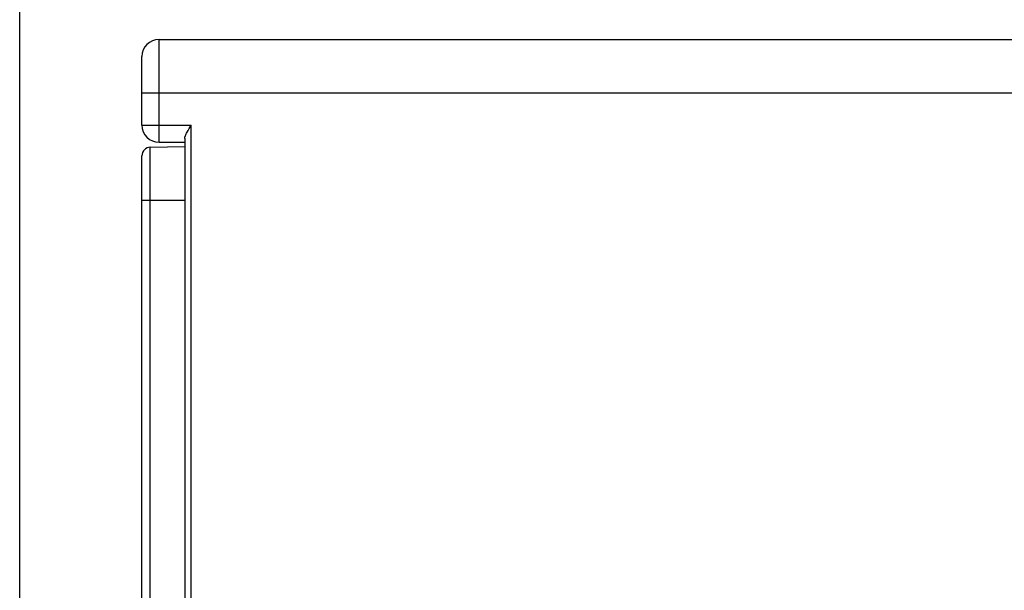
# Model space of a CAD drawing. Header units: millimetres. Extents: x 0 to 1105, y 0 to 772.
# Tile 46 of 50: x 293 to 339, y 639 to 665. Entities that reach past the tile are written whole.
import ezdxf

# ---------------------------------------------------------------- set-up
doc = ezdxf.new("R2010")
doc.units = ezdxf.units.MM
doc.header["$LTSCALE"] = 60.775
doc.header["$PDMODE"] = 3
doc.header["$PDSIZE"] = 0.3
doc.layers.get('0').update_dxf_attribs({"linetype": 'CONTINUOUS'})
doc.layers.get('Defpoints').update_dxf_attribs({"linetype": 'CONTINUOUS'})
for name, color, linetype in [('07_ALL_FEATURES', 7, 'CONTINUOUS'), ('7_ALL_FEATURES', 7, 'CONTINUOUS'), ('DIM', 7, 'CONTINUOUS')]:
    doc.layers.add(name, color=color, linetype=linetype)
doc.styles.get("Standard").update_dxf_attribs({"font": 'micross.ttf'})
doc.dimstyles.new('DIMSTYLE_2', dxfattribs={"dimtxt": 10, "dimasz": 3, "dimexe": 1, "dimexo": 1, "dimgap": 2.5, "dimtad": 1, "dimdec": 1, "dimzin": 0, "dimdsep": 46, "dimtxsty": 'Standard', "dimblk": '_FILLED', "dimblk1": '_FILLED', "dimblk2": '_FILLED', "dimcen": 0.09, "dimadec": 0, "dimazin": 0, "dimtp": 0.1, "dimtm": 0.1, "dimtfac": 1, "dimtdec": 1, "dimtofl": 0, "dimtmove": 0, "dimatfit": 3, "dimldrblk": '_FILLED', "dimfxl": 1, "dimtolj": 1, "dimtzin": 0, "dimarcsym": 0})

# ---------------------------------------------------------------- blocks, each defined once
blk = doc.blocks.new('_FILLED')
at = {"color": 0, "linetype": 'ByBlock'}
blk.add_solid([(0, 0), (-1, 0.1667), (-1, -0.1667)], dxfattribs=at)
blk = doc.blocks.new('*D5')
at = {"layer": 'Defpoints', "color": 0, "linetype": 'Continuous', "transparency": 16777216}
for p in [(462.078, 694.725), (462.078, 663.825), (293.078, 607.272)]:
    blk.add_point(p, dxfattribs=at)
at = {"layer": 'DIM', "color": 0, "linetype": 'Continuous', "lineweight": -2, "transparency": 16777216}
for p, q in [((293.078, 608.272), (293.078, 695.725)), ((462.078, 664.825), (462.078, 695.725)), ((301.078, 694.725), (454.078, 694.725))]:
    blk.add_line(p, q, dxfattribs=at)
at = {"layer": 'DIM', "color": 0, "linetype": 'Continuous', "lineweight": -2, "transparency": 16777216, "xscale": 8, "yscale": 8, "zscale": 8, "rotation": 180}
blk.add_blockref('_FILLED', (293.078, 694.725), dxfattribs=at)
at = {"layer": 'DIM', "color": 0, "linetype": 'Continuous', "lineweight": -2, "transparency": 16777216, "xscale": 8, "yscale": 8, "zscale": 8}
blk.add_blockref('_FILLED', (462.078, 694.725), dxfattribs=at)
at = {"layer": 'DIM', "color": 0, "linetype": 'Continuous', "transparency": 16777216, "insert": (369.374, 703.225), "char_height": 6, "attachment_point": 2}
blk.add_mtext('\\A1;D', dxfattribs=at)

msp = doc.modelspace()

# ---------------------------------------------------------------- linework, layer by layer
at = {"layer": '07_ALL_FEATURES', "linetype": 'Continuous'}
for p, q in [((299.578, 664.325), (390.478, 664.325)), ((299.578, 659.525), (299.578, 664.325)), ((298.778, 660.325), (298.778, 663.525)), ((298.778, 661.825), (390.478, 661.825)), ((298.778, 660.325), (301.078, 660.325)), ((301.078, 637.5), (301.078, 660.325)), ((299.578, 659.525), (300.778, 659.525)), ((300.778, 659.701), (300.778, 656.825)), ((299.171, 659.297), (300.778, 659.325))]:
    msp.add_line(p, q, dxfattribs=at)
for centre, start, end in [((299.578, 663.525), 90, 180), ((299.578, 660.325), 180, 270)]:
    msp.add_arc(centre, 0.8, start, end, dxfattribs=at)
msp.add_open_spline([(300.778, 659.701), (300.778, 659.748), (300.811, 659.851), (300.914, 660.058), (301.012, 660.216), (301.078, 660.325)], degree=3, knots=[0, 0, 0, 0, 0.20335, 0.450929, 1, 1, 1, 1], dxfattribs=at)
at = {"layer": '7_ALL_FEATURES', "linetype": 'Continuous'}
for p, q in [((299.171, 659.297), (300.778, 659.325)), ((299.171, 631.153), (299.171, 659.297)), ((298.778, 612.953), (298.778, 658.897)), ((298.778, 656.825), (300.778, 656.825)), ((300.778, 656.825), (300.778, 630.725))]:
    msp.add_line(p, q, dxfattribs=at)
msp.add_arc((299.178, 658.897), 0.4, 91, 180, dxfattribs=at)

# ---------------------------------------------------------------- dimensions: what is measured, and where the dimension line sits
at = {"layer": 'DIM', "linetype": 'Continuous'}
dim = msp.add_linear_dim(base=(462.078, 694.725), p1=(293.078, 607.272), p2=(462.078, 663.825), text='D', dimstyle='DIMSTYLE_2', override={"dimtxt": 6, "dimasz": 8}, dxfattribs=at)
dim.commit()
dim.dimension.update_dxf_attribs({"geometry": '*D5', "text_midpoint": (369.374, 694.725), "dimtype": 160})

doc.saveas('drawing.dxf')
